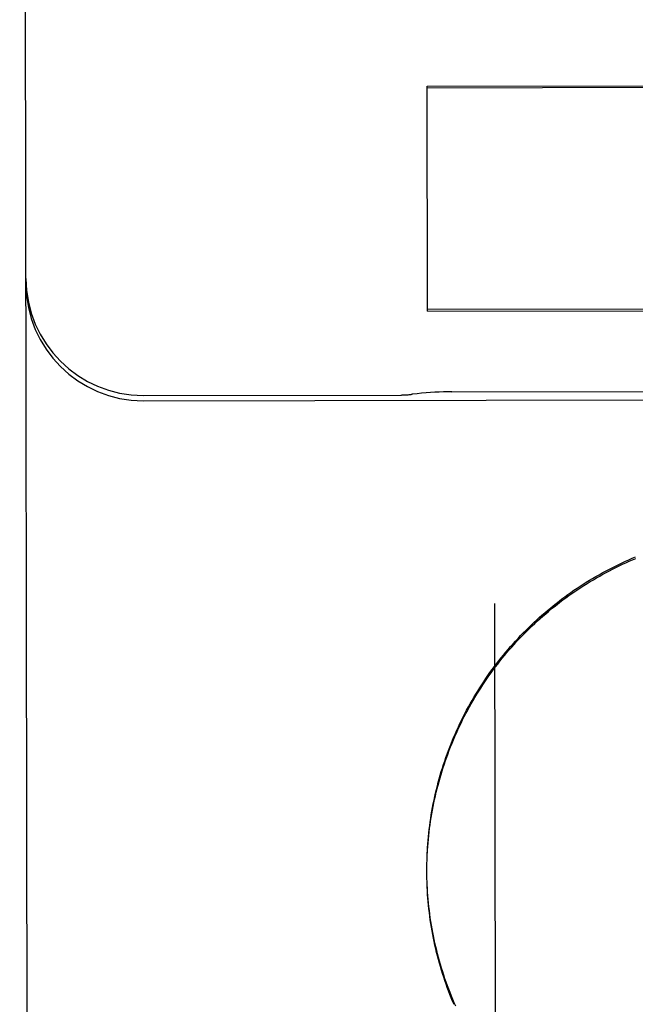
# Model space of a CAD drawing. Header units: inches. Extents: x 0 to 256, y 0 to 165.
# Tile 16 of 88: x 86.412 to 86.576, y 53.491 to 53.754. Entities that reach past the tile are written whole.
import ezdxf

# ---------------------------------------------------------------- set-up
doc = ezdxf.new("R2010")
doc.units = ezdxf.units.IN
doc.header["$LTSCALE"] = 14.0574402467
doc.header["$MEASUREMENT"] = 0
doc.linetypes.add('HIDDEN', pattern=[0.2, 0.1, -0.1])
doc.layers.add('02___PRT_ALL_AXES', color=7, linetype='CONTINUOUS')
doc.layers.add('DEFAULT_2', color=8, linetype='HIDDEN')

msp = doc.modelspace()

# ---------------------------------------------------------------- linework, layer by layer
at = {"layer": '02___PRT_ALL_AXES', "color": 8, "linetype": 'HIDDEN'}
for p, q in [((86.4445271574, 53.6532920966), (86.51327707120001, 53.6534009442)), ((86.52691272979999, 53.6542430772), (86.674638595, 53.6544769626)), ((86.4445293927, 53.6518802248), (87.25702837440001, 53.65316660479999))]:
    msp.add_line(p, q, dxfattribs=at)
at = {"layer": 'DEFAULT_2', "color": 8, "linetype": 'HIDDEN'}
for p, q in [((86.4145436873, 52.8533060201), (86.4115430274, 54.74857262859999)), ((86.5203771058, 53.73579170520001), (86.65050177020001, 53.73599772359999)), ((86.5204720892, 53.67579860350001), (86.5203771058, 53.73579170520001)), ((86.5203776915, 53.73542175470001), (86.6505023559, 53.73562777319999)), ((86.65059611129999, 53.6764103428), (86.5204714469, 53.6762043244)), ((86.5204720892, 53.67579860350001), (86.65059675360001, 53.6760046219)), ((86.5383651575, 53.5977839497), (86.53923926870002, 53.0456808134)), ((86.52027082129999, 53.5260756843), (86.52027403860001, 53.5276361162)), ((86.5202740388, 53.526995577), (86.5202889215, 53.52862188)), ((86.52028777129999, 53.52797654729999), (86.52031456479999, 53.5296074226)), ((86.5202784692, 53.52503360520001), (86.5202699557, 53.5266225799)), ((86.52027082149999, 53.526075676), (86.5202699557, 53.5266225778)), ((86.52029663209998, 53.5240526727), (86.5202765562, 53.5256643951)), ((86.5203254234, 53.523071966), (86.5202939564, 53.5246786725)), ((86.5203648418, 53.5220916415), (86.5203221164, 53.52369319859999))]:
    msp.add_line(p, q, dxfattribs=at)
for points in [[(86.5269137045, 53.6542430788), (86.5258599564, 53.6542349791), (86.5247110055, 53.6542115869), (86.5235551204, 53.65417287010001), (86.5223930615, 53.6541187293), (86.52122540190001, 53.6540490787), (86.5200527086, 53.6539638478), (86.5188755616, 53.6538629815), (86.51769453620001, 53.6537464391), (86.5165102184, 53.65361419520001), (86.5162425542, 53.6535821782)], [(86.52031213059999, 53.5289572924), (86.52035096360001, 53.5305926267), (86.52039811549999, 53.5315773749), (86.52045601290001, 53.5325615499), (86.5205246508, 53.5335450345), (86.52060401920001, 53.5345277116), (86.52069411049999, 53.53550946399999), (86.52079491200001, 53.5364901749), (86.52090641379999, 53.5374697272), (86.52102860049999, 53.5384480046), (86.5211614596, 53.5394248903), (86.5213049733, 53.540400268), (86.52145912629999, 53.5413740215), (86.52162389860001, 53.5423460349), (86.5217992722, 53.5433161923), (86.52198522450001, 53.5442843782), (86.5221817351, 53.5452504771), (86.52238877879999, 53.5462143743), (86.52260633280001, 53.5471759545), (86.5228343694, 53.5481351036), (86.5230728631, 53.54909170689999), (86.52332178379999, 53.5500456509), (86.52358110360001, 53.55099682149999), (86.5238507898, 53.5519451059), (86.5241308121, 53.5528903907), (86.5244211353, 53.5538325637), (86.52472172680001, 53.5547715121), (86.52503254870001, 53.5557071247), (86.525353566, 53.5566392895), (86.5256847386, 53.557567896), (86.52602602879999, 53.558492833), (86.5263773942, 53.5594139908), (86.5267387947, 53.5603312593), (86.52711018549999, 53.56124452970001), (86.5274915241, 53.5621536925), (86.5278827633, 53.5630586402), (86.5282838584, 53.5639592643), (86.52869475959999, 53.5648554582), (86.52911542, 53.5657471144), (86.5295457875, 53.5666341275), (86.5299858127, 53.5675163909), (86.53043544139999, 53.5683938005), (86.5308946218, 53.5692662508), (86.5313632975, 53.5701336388), (86.5318414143, 53.57099586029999), (86.53232891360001, 53.5718528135), (86.53282573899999, 53.5727043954), (86.53333182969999, 53.5735505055), (86.533847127, 53.57439104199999), (86.53437156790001, 53.57522590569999), (86.5349050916, 53.5760549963), (86.5354476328, 53.576878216), (86.53599912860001, 53.5776954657), (86.5365595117, 53.5785066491), (86.5371287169, 53.5793116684), (86.5377066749, 53.58011042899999), (86.53829331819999, 53.58090283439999), (86.5388885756, 53.5816887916), (86.5394923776, 53.5824682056), (86.5401046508, 53.58324098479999), (86.54072532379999, 53.584007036), (86.5413543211, 53.5847662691), (86.54199156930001, 53.5855185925), (86.54263699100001, 53.5862639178), (86.5432905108, 53.5870021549), (86.5439520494, 53.5877332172), (86.5446215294, 53.5884570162), (86.54529886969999, 53.58917346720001), (86.5459839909, 53.5898824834), (86.5466768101, 53.5905839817), (86.54737724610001, 53.5912778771), (86.5480852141, 53.59196408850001), (86.54880063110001, 53.5926425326), (86.54952341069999, 53.59331313), (86.5502534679, 53.5939757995), (86.5509907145, 53.5946304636), (86.551735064, 53.5952770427), (86.5524864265, 53.5959154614), (86.55324471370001, 53.59654564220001), (86.554009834, 53.5971675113), (86.5547816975, 53.5977809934), (86.5555602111, 53.5983860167), (86.5563452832, 53.5989825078), (86.5571368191, 53.599570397), (86.5579347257, 53.6001496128), (86.5587389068, 53.6007200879), (86.55954926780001, 53.6012817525), (86.5603657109, 53.6018345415), (86.5611881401, 53.60237838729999), (86.56201645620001, 53.60291322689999), (86.5628505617, 53.60343899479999), (86.56369035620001, 53.6039556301), (86.5645357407, 53.6044630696), (86.56538661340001, 53.6049612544), (86.566242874, 53.6054501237), (86.56710441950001, 53.6059296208), (86.5679711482, 53.6063996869), (86.5688429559, 53.60686026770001), (86.5697197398, 53.6073113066), (86.5706013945, 53.6077527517), (86.5714878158, 53.60818454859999), (86.5723788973, 53.60860664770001), (86.5732745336, 53.6090189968), (86.5741746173, 53.6094215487), (86.57507904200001, 53.6098142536), (86.575987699, 53.6101970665)], [(86.5203471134, 53.52993760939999), (86.5203927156, 53.5309174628), (86.5204489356, 53.5318968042), (86.5205157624, 53.5328754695), (86.5205931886, 53.53385331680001), (86.5206812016, 53.53483023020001), (86.5207797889, 53.5358060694), (86.52088894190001, 53.53678076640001), (86.5210086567, 53.5377542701), (86.5211389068, 53.5387263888), (86.5212796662, 53.539696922), (86.52143092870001, 53.5406658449), (86.52159269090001, 53.5416331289), (86.52176491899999, 53.5425985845), (86.5219475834, 53.5435620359), (86.5221406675, 53.5445234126), (86.5223441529, 53.54548262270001), (86.5225580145, 53.5464395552), (86.52278223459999, 53.5473941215), (86.5230167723, 53.54834616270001), (86.5232615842, 53.5492955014), (86.5235166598, 53.5502421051), (86.5237819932, 53.5511859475), (86.5240575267, 53.5521268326), (86.52434320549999, 53.5530645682), (86.524639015, 53.5539991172), (86.5249449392, 53.55493042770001), (86.5252609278, 53.5558583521), (86.5255869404, 53.5567827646), (86.5259229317, 53.557703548), (86.52626885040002, 53.55862056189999), (86.52662467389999, 53.559533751), (86.52699038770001, 53.5604430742), (86.52736591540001, 53.5613483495), (86.52775118, 53.5622493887), (86.528146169, 53.5631461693), (86.5285508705, 53.56403866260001), (86.52896520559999, 53.5649266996), (86.52938910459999, 53.5658101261), (86.52982252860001, 53.5666888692), (86.5302654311, 53.5675628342), (86.530717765, 53.568431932), (86.5311794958, 53.56929609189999), (86.5316505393, 53.5701551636), (86.5321308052, 53.5710089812), (86.5326202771, 53.5718575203), (86.5331189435, 53.57270075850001), (86.5336266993, 53.5735385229), (86.5341434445, 53.5743706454), (86.5346691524, 53.5751970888), (86.5352037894, 53.5760177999), (86.53574727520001, 53.576832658), (86.53629954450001, 53.5776415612), (86.53686051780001, 53.5784443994), (86.53743010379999, 53.5792410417), (86.53800827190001, 53.5800314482), (86.5385950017, 53.5808155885), (86.5391901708, 53.5815933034), (86.5397936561, 53.5823644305), (86.540405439, 53.58312895), (86.5410254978, 53.5838868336), (86.5416537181, 53.5846379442), (86.54228999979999, 53.5853821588), (86.5429342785, 53.5861194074), (86.5435864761, 53.5868496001), (86.5442465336, 53.5875726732), (86.544914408, 53.5882885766), (86.5455899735, 53.5889971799), (86.5462730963, 53.5896983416), (86.5469637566, 53.5903920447), (86.54766193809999, 53.5910782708), (86.54836749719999, 53.5917568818), (86.5490802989, 53.59242774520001), (86.5498003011, 53.5930908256), (86.55052745, 53.59374607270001), (86.5512616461, 53.5943933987), (86.5520028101, 53.5950327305), (86.55275082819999, 53.5956639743), (86.5535055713, 53.5962870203), (86.5542670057, 53.5969018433), (86.55503510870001, 53.5975084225), (86.5558097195, 53.5981066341), (86.5565906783, 53.5986963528), (86.557377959, 53.599277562), (86.55817152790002, 53.5998502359), (86.5589712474, 53.6004142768), (86.55977699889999, 53.6009695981), (86.56058869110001, 53.6015161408), (86.561406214, 53.6020538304), (86.5622295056, 53.6025826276), (86.5630585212, 53.6031025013), (86.563893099, 53.6036133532), (86.5647330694, 53.6041150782), (86.5655784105, 53.6046076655), (86.56642910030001, 53.60509110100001), (86.5672849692, 53.6055652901), (86.5681458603, 53.6060301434), (86.5690117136, 53.60648563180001), (86.56988245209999, 53.6069317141), (86.5707579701, 53.6073683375), (86.57163818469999, 53.60779545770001), (86.57252295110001, 53.6082130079), (86.57341210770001, 53.6086209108), (86.57430562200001, 53.60901915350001), (86.57520347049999, 53.6094077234), (86.5761054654, 53.6097865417)], [(86.527975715, 53.4902614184), (86.527582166, 53.491165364), (86.5271985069, 53.49207355), (86.5268247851, 53.4929858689), (86.5264610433, 53.49390221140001), (86.5261073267, 53.4948224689), (86.52576367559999, 53.4957465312), (86.52543013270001, 53.4966742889), (86.525106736, 53.4976056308), (86.52479352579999, 53.4985404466), (86.5244905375, 53.4994786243), (86.5241978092, 53.5004200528), (86.5239153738, 53.50136461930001), (86.52364326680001, 53.5023122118), (86.5233815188, 53.5032627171), (86.5231301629, 53.50421602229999), (86.5228892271, 53.5051720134), (86.5226587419, 53.506130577), (86.52243873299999, 53.5070915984), (86.52222922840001, 53.5080549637), (86.5220302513, 53.5090205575), (86.52184182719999, 53.5099882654), (86.5216639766, 53.5109579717), (86.52149672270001, 53.5119295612), (86.5213400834, 53.5129029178), (86.5211940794, 53.5138779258), (86.52105872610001, 53.514854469), (86.5209340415, 53.51583243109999), (86.52082003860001, 53.5168116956), (86.52071673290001, 53.5177921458), (86.5206241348, 53.5187736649), (86.52054225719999, 53.5197561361), (86.520471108, 53.5207394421), (86.5204106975, 53.5217234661), (86.52036103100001, 53.5227080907)], [(86.5275324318, 53.49069270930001), (86.52715232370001, 53.491597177), (86.5267820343, 53.4925057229), (86.5264216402, 53.4934181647), (86.52607115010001, 53.49433447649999), (86.5257305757, 53.4952546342), (86.52539998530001, 53.4961784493), (86.52507944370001, 53.4971057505), (86.5247689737, 53.4980364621), (86.5244686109, 53.4989704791), (86.5241783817, 53.4999077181), (86.5238983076, 53.5008481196), (86.5236284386, 53.5017915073), (86.5233688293, 53.5027376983), (86.5231194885, 53.5036866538), (86.522880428, 53.5046383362), (86.52265169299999, 53.5055925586), (86.5224333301, 53.5065491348), (86.5222253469, 53.5075080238), (86.5220277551, 53.5084691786), (86.52184058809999, 53.5094324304), (86.52166387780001, 53.5103976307), (86.52149764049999, 53.5113646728), (86.5213418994, 53.5123334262), (86.5211966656, 53.5133038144), (86.52106195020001, 53.5142757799), (86.52093777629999, 53.5152491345), (86.5208241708, 53.51622367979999), (86.52072113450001, 53.5171993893), (86.5206286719, 53.5181762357), (86.52054679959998, 53.5191540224), (86.52047553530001, 53.5201325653), (86.5204148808, 53.5211117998), (86.5203648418, 53.5220916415)]]:
    msp.add_lwpolyline(points, dxfattribs=at)
for centre, radius, start, end in [((86.44447768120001, 53.6845420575), 0.03125, 180.0907128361, 270.0907128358), ((86.4444799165, 53.68313018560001), 0.03125, 180.0907128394, 270.0907128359), ((86.5132374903, 53.6784009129), 0.025, 270.0907128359, 276.9041572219)]:
    msp.add_arc(centre, radius, start, end, dxfattribs=at)

doc.saveas('drawing.dxf')
